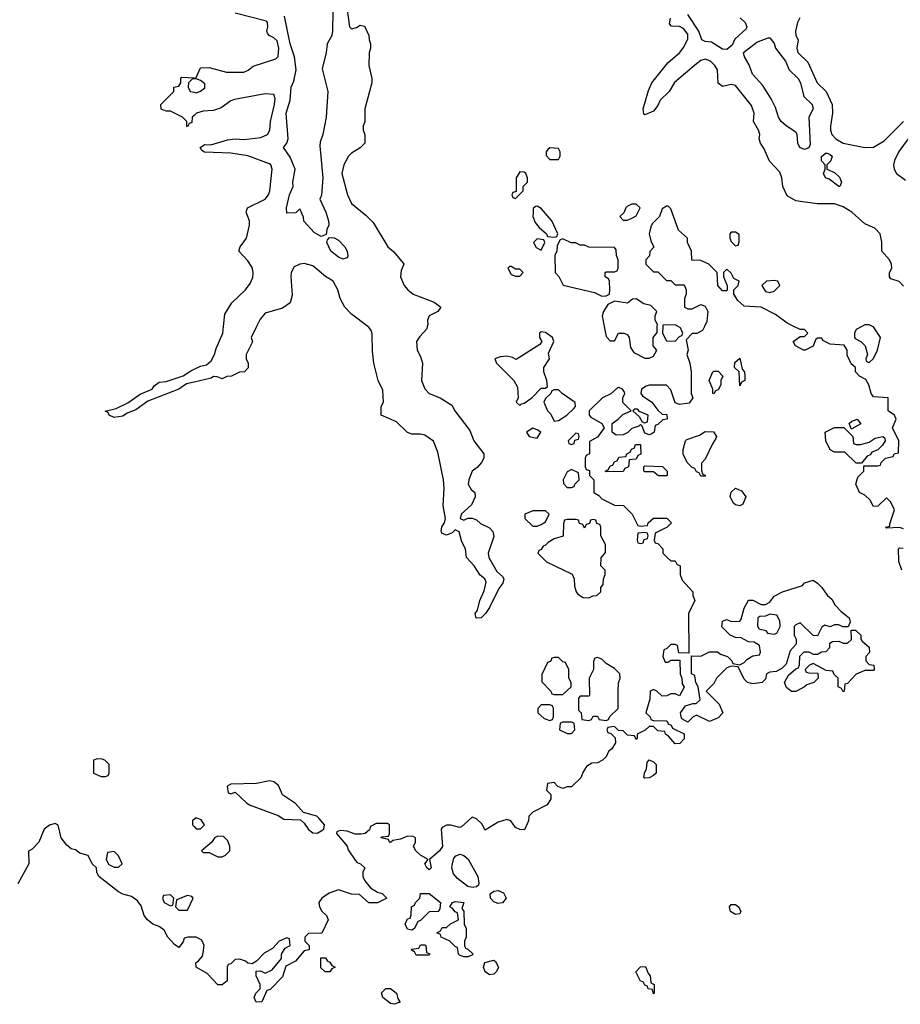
# Model space of a CAD drawing. Header units: inches. Extents: x 2668334 to 2765628, y 828034 to 955234.
# Tile 139 of 218: x 2739191 to 2743274, y 846858 to 851423. Entities that reach past the tile are written whole.
import ezdxf

# ---------------------------------------------------------------- set-up
doc = ezdxf.new("R2010")
doc.units = ezdxf.units.IN
doc.header["$MEASUREMENT"] = 0
for name, color, linetype in [('C7834', 7, 'Continuous'), ('C7835', 7, 'Continuous'), ('C7844', 7, 'Continuous'), ('C7845', 7, 'Continuous')]:
    doc.layers.add(name, color=color, linetype=linetype)

msp = doc.modelspace()

# ---------------------------------------------------------------- linework, layer by layer
at = {"layer": 'C7834', "color": 4}
for points, elevation in [([(2740000, 849742.8), (2739965.2, 849734.8), (2739930, 849709.4), (2739785.2, 849654.8), (2739730, 849614), (2739690, 849599), (2739670, 849585.2), (2739630, 849579), (2739606, 849590), (2739602, 849602), (2739587.3, 849607.3), (2739639.5, 849620.5), (2739692.9, 849647.1), (2739750, 849686), (2739806, 849710), (2739815.3, 849724.7), (2739838, 849742), (2739870, 849744.7), (2739950, 849771), (2739984.5, 849795.5), (2740000, 849802.6)], 8), ([(2740000, 847715.3), (2739992, 847710), (2739992, 847690), (2740000, 847682)], 12), ([(2740000, 847169.5), (2739970.5, 847169.5), (2739954.8, 847165.2), (2739950, 847148), (2739930, 847122), (2739910, 847135.3), (2739879, 847170), (2739861.2, 847201.2), (2739838, 847218), (2739809.4, 847229.4), (2739784, 847250), (2739769, 847270), (2739754, 847314), (2739737.2, 847337.2), (2739710, 847358), (2739670, 847368.7), (2739650, 847379), (2739558, 847450), (2739548.7, 847470), (2739548, 847490), (2739528, 847510), (2739508.4, 847548.4), (2739470, 847559), (2739450, 847574), (2739430, 847579), (2739410, 847595.3), (2739384, 847630), (2739370, 847688), (2739356, 847696), (2739330, 847689.2), (2739304.7, 847670), (2739281, 847610), (2739250, 847578), (2739232, 847568), (2739234, 847510), (2739183.1, 847416.9)], 12)]:
    msp.add_lwpolyline(points, dxfattribs=dict(at, elevation=elevation))
at = {"layer": 'C7834', "color": 4, "elevation": 12}
for points in [[(2739550, 847995.3), (2739534, 847990), (2739534, 847930), (2739570, 847914), (2739590, 847914), (2739602, 847918), (2739606, 847930), (2739606, 847970), (2739586, 847990), (2739574.6, 847994.6)], [(2739630, 847566), (2739598, 847562), (2739592, 847530), (2739605.4, 847505.4), (2739630, 847494), (2739650, 847494), (2739666, 847510), (2739650, 847546)], [(2739890, 847366), (2739858, 847362), (2739854, 847350), (2739862, 847330), (2739890, 847314), (2739902, 847318), (2739906, 847350)], [(2739970, 847362), (2739918, 847342), (2739914, 847310), (2739930, 847294), (2739970, 847294), (2739995.3, 847350), (2739990, 847358)]]:
    msp.add_lwpolyline(points, close=True, dxfattribs=at)
at = {"layer": 'C7835', "color": 4, "elevation": 8}
for points in [[(2740000, 850978.4), (2739991.3, 850970), (2739990, 850946), (2739978, 850942), (2739970, 850926), (2739966, 850930), (2739966, 850950), (2739946, 850970), (2739890, 850998), (2739870, 850998), (2739847.3, 851007.3), (2739846, 851030), (2739906, 851090), (2739906, 851110), (2739930, 851114), (2739938, 851130), (2739938, 851150), (2739944, 851156), (2740000, 851152.5)], [(2740000, 851148.3), (2739992, 851148), (2739974, 851130), (2739972, 851110), (2739982, 851090), (2740000, 851086.1)]]:
    msp.add_lwpolyline(points, dxfattribs=at)
at = {"layer": 'C7844', "color": 4}
for points, elevation in [([(2740289.7, 850000), (2740264.7, 849950), (2740271.1, 849928.9), (2740242, 849870), (2740242, 849850), (2740250.9, 849830.9), (2740251.1, 849808.9), (2740234, 849790), (2740210, 849788), (2740174, 849770), (2740151.3, 849768.7), (2740130, 849758), (2740107.3, 849767.3), (2740090, 849768), (2740079.1, 849760.9), (2740000, 849742.8)], 8), ([(2740000, 849802.6), (2740030, 849816.3), (2740057, 849823), (2740078.6, 849841.4), (2740095.3, 849870), (2740102, 849898), (2740133.2, 849970), (2740136.2, 850000)], 8), ([(2742366.2, 850000), (2742358, 849982), (2742331.6, 849968.4), (2742310, 849968), (2742282, 849938), (2742291.3, 849890), (2742284.7, 849870), (2742298, 849830), (2742304.7, 849790), (2742304.7, 849690), (2742312, 849670), (2742295.3, 849644.7), (2742250, 849638), (2742230, 849646), (2742210, 849706), (2742190, 849728), (2742110, 849728.7), (2742096.9, 849723.1), (2742074, 849710), (2742072, 849690), (2742079.6, 849679.6), (2742122, 849650), (2742150, 849612), (2742170, 849594), (2742192.7, 849592.7), (2742194, 849570), (2742172.7, 849567.3), (2742150, 849546), (2742138, 849542), (2742134, 849510), (2742119.6, 849500.4), (2742110, 849498), (2742090, 849506), (2742078, 849538), (2742070, 849546), (2742062, 849538), (2742030, 849528), (2742011.3, 849508.7), (2741990, 849498), (2741956.4, 849496.4), (2741938, 849510), (2741938, 849550), (2741966, 849570), (2741987.3, 849592.7), (2742026, 849610), (2741988.4, 849648.4), (2741988, 849670), (2741998, 849690), (2741996.4, 849696.4), (2741986, 849710), (2741970, 849718), (2741963.6, 849716.4), (2741931.6, 849688.4), (2741894, 849670), (2741832, 849610), (2741832, 849590), (2741839.6, 849579.6), (2741891, 849551), (2741902, 849530), (2741870, 849488), (2741832.7, 849467.3), (2741834, 849410), (2741818, 849402), (2741814, 849390), (2741814, 849350), (2741818, 849338), (2741832.7, 849332.7), (2741834, 849310), (2741854, 849290), (2741854, 849230), (2741876.9, 849216.9), (2741890, 849202), (2741950, 849172), (2741990.9, 849170.9), (2742030.9, 849130.9), (2742058, 849078), (2742070, 849074), (2742102, 849078), (2742106, 849090), (2742130, 849112), (2742191.3, 849111.3), (2742214, 849090), (2742194, 849070), (2742138, 849042), (2742134, 849010), (2742138, 848998), (2742150, 848994), (2742174, 848970), (2742174, 848950), (2742194, 848930), (2742210, 848914), (2742230, 848914), (2742238, 848898), (2742254, 848890), (2742254, 848850), (2742263.6, 848823.6), (2742312, 848770), (2742312.7, 848752.7), (2742322, 848730), (2742292, 848670), (2742294, 848486), (2742247.3, 848487.3), (2742242, 848522), (2742230, 848526), (2742210, 848526), (2742192.7, 848507.3), (2742178, 848502), (2742174, 848470), (2742184.7, 848444.7), (2742196.4, 848443.6), (2742210, 848454), (2742252.7, 848452.7), (2742254, 848390), (2742262, 848370), (2742263.6, 848343.6), (2742271.6, 848328.4), (2742250, 848288), (2742230, 848298), (2742210, 848298), (2742191.6, 848288.4), (2742170, 848286), (2742146, 848310), (2742130, 848318), (2742114, 848310), (2742112.7, 848272.7), (2742094, 848210), (2742114, 848190), (2742118, 848178), (2742130, 848174), (2742192.7, 848172.7), (2742198, 848158), (2742212.7, 848152.7), (2742218, 848138), (2742272, 848112), (2742271.6, 848088.4), (2742252.7, 848067.3), (2742230, 848066), (2742200.4, 848100.4), (2742186, 848110), (2742182, 848122), (2742150, 848126), (2742130, 848146), (2742110, 848146), (2742091.6, 848128.4), (2742054, 848110), (2742054, 848090), (2742050, 848086), (2742042, 848102), (2742010, 848106), (2741990, 848126), (2741967.3, 848127.3), (2741950, 848146), (2741918, 848142), (2741914, 848130), (2741918, 848118), (2741932.7, 848112.7), (2741952.7, 848092.7), (2741954, 848070), (2741936.9, 848043.1), (2741922, 848030), (2741910, 848006), (2741894, 847990), (2741870, 847978), (2741843.6, 847976.4), (2741819.6, 847960.4), (2741803.6, 847936.4), (2741792.7, 847907.3), (2741750, 847866), (2741730, 847866), (2741710, 847858), (2741687.3, 847867.3), (2741670, 847886), (2741638, 847882), (2741634, 847850), (2741654, 847830), (2741654, 847810), (2741636.9, 847783.1), (2741570, 847748), (2741552, 847730), (2741551.1, 847708.9), (2741532.7, 847667.3), (2741510, 847668), (2741490, 847678), (2741468.4, 847708.4), (2741450, 847715.3), (2741410, 847702), (2741350, 847666), (2741334, 847694), (2741310, 847718), (2741290, 847726), (2741239.6, 847680.4), (2741230, 847678), (2741190, 847688), (2741170, 847688), (2741150, 847678), (2741146, 847670), (2741152, 847590), (2741138, 847570), (2741091.3, 847530), (2741098.8, 847490), (2741090, 847481.2), (2741079, 847490), (2741069.3, 847510), (2741086, 847530), (2741050, 847549), (2741028, 847570), (2741018, 847590), (2741026, 847610), (2741026, 847630), (2741016.4, 847636.4), (2740990, 847638), (2740956.9, 847623.1), (2740922, 847618), (2740911.3, 847608.7), (2740906, 847610), (2740902, 847622), (2740866, 847630), (2740870, 847634), (2740902, 847638), (2740906, 847650), (2740906, 847690), (2740896.4, 847696.4), (2740843.6, 847696.4), (2740818, 847682), (2740812.7, 847667.3), (2740794, 847650), (2740774, 847646), (2740747.2, 847647.2), (2740710, 847660.9), (2740676.9, 847663.1), (2740662, 847658), (2740661, 847650), (2740710.4, 847590.4), (2740714.4, 847574.4), (2740746.4, 847526.4), (2740756, 847516), (2740772, 847510), (2740791.3, 847490), (2740782, 847470), (2740782, 847450), (2740792, 847430), (2740818, 847398), (2740850, 847378), (2740871.6, 847371.6), (2740894, 847350), (2740850.9, 847329.1), (2740810, 847328), (2740767.3, 847367.3), (2740730, 847368), (2740670, 847388.7), (2740626, 847374), (2740592, 847350), (2740578, 847330), (2740582, 847310), (2740592, 847290), (2740614, 847270), (2740622, 847250), (2740591.6, 847188.4), (2740530, 847186), (2740514, 847170), (2740514, 847150), (2740534, 847130), (2740534, 847110), (2740510, 847106), (2740470, 847058), (2740424.7, 847035.3), (2740410, 846986), (2740352.7, 846927.3), (2740338, 846922), (2740314, 846870), (2740288.4, 846868.4), (2740278, 846890), (2740286, 846910), (2740306, 846930), (2740306, 846950), (2740288, 846990), (2740288, 847012), (2740307.3, 847012.7), (2740330, 847002), (2740362, 847018), (2740406, 847070), (2740406, 847090), (2740422, 847118), (2740446, 847130), (2740442, 847162), (2740430, 847166), (2740394, 847150), (2740363.6, 847116.4), (2740325.4, 847094.6), (2740290, 847058), (2740270, 847046), (2740250, 847048), (2740238, 847058), (2740212.7, 847067.3), (2740190, 847066), (2740170, 847046), (2740158, 847042), (2740154, 847030), (2740152.7, 846967.3), (2740130, 846948), (2740110, 846948.7), (2740060.4, 847000.4), (2740009, 847030), (2740008.7, 847050), (2740021.2, 847058.8), (2740038.4, 847081.6), (2740042.9, 847097.1), (2740046.6, 847130), (2740035.5, 847155.5), (2740010, 847169.6), (2740000, 847169.5)], 12), ([(2741081.5, 850000), (2741079.1, 849990), (2741046.1, 849953.9), (2741032, 849930), (2741034.4, 849890), (2741050, 849861), (2741059.5, 849830), (2741054.4, 849750), (2741070, 849710.6), (2741089.3, 849689.3), (2741140.7, 849670), (2741195.6, 849635.6), (2741209.1, 849609.1), (2741278.8, 849518.8), (2741297.3, 849470), (2741344, 849410), (2741344, 849390), (2741333, 849370), (2741313.3, 849346.7), (2741290, 849329), (2741273.4, 849290), (2741270.8, 849270), (2741284.9, 849244.9), (2741301, 849230), (2741302.8, 849210), (2741286.4, 849173.6), (2741238, 849130), (2741234, 849110), (2741250, 849102), (2741270, 849112), (2741290, 849112), (2741310, 849104.7), (2741327.7, 849087.7), (2741370, 849067.3), (2741384.9, 849050), (2741390, 849026), (2741364, 848950), (2741366.8, 848930), (2741404, 848864), (2741430, 848842), (2741436, 848830), (2741431, 848810), (2741413.7, 848786.3), (2741370, 848698), (2741350.9, 848669.1), (2741331, 848649), (2741308.7, 848648.7), (2741304, 848670), (2741314.6, 848685.4), (2741325.2, 848730), (2741345.6, 848774.4), (2741354.6, 848814.6), (2741348.7, 848830), (2741327, 848847), (2741299.3, 848890), (2741262.7, 848930), (2741259, 848970), (2741242, 849002), (2741228.7, 849048.7), (2741210, 849058), (2741196.8, 849043.2), (2741170, 849032.7), (2741150, 849041.2), (2741145.1, 849050), (2741148, 849072), (2741161.2, 849090), (2741166, 849110), (2741154.5, 849170), (2741159, 849250), (2741156, 849290), (2741130, 849418), (2741110, 849468.7), (2741070, 849496), (2741050, 849501.2), (2741010, 849501.2), (2740990, 849509), (2740938, 849558), (2740868, 849590), (2740868, 849630), (2740878, 849650), (2740874.6, 849705.4), (2740854, 849750), (2740834, 849830), (2740826.6, 849886.6), (2740826.3, 849966.3), (2740821.5, 849981.5), (2740810, 849997.2), (2740806.3, 850000)], 8), ([(2741901.4, 850000), (2741910, 849954), (2741930, 849934), (2741950, 849934), (2741968, 849970), (2741994, 849970), (2742010, 849962), (2742018, 849950), (2742023.6, 849903.6), (2742039.6, 849879.6), (2742090, 849854), (2742110, 849854), (2742130, 849862), (2742146, 849890), (2742128, 849910), (2742128.7, 849950), (2742147.3, 849972.7), (2742147.8, 850000)], 12), ([(2742173.7, 850000), (2742172, 849970), (2742190, 849934), (2742230, 849932), (2742250, 849954), (2742262, 849958), (2742266, 849970), (2742254.6, 849994.6), (2742244.6, 850000)], 12), ([(2743290, 849062), (2743270, 849068), (2743210, 849066), (2743206, 849070), (2743226, 849074), (2743226, 849086), (2743248, 849150), (2743230, 849186), (2743210, 849206), (2743170, 849168), (2743150, 849166), (2743134.6, 849194.6), (2743110, 849218), (2743086, 849230), (2743068, 849270), (2743078, 849302), (2743106, 849330), (2743106, 849354), (2743170, 849354), (2743182, 849358), (2743186, 849370), (2743206, 849390), (2743242, 849398), (2743246, 849410), (2743266, 849414), (2743268, 849470), (2743238, 849530), (2743255.3, 849570), (2743248, 849590), (2743218, 849610), (2743218, 849670), (2743150, 849674), (2743139.3, 849690), (2743129.2, 849729.2), (2743114, 849754), (2743086, 849770), (2743066, 849790), (2743066, 849810), (2743047.3, 849827.3), (2743040.4, 849840.4), (2743028, 849868), (2743028.7, 849890), (2743014, 849914), (2742950, 849919), (2742915.3, 849935.3), (2742910, 849946), (2742890, 849946), (2742882, 849938), (2742871.1, 849908.9), (2742834, 849890), (2742826, 849890), (2742788, 849910), (2742778, 849930), (2742810, 849954), (2742830, 849954), (2742846, 849970), (2742830, 849986), (2742810, 849986), (2742781.4, 850000)], 12), ([(2743095.5, 850000), (2743070, 849986), (2743062, 849970), (2743062, 849950), (2743064.7, 849944.7), (2743091.1, 849931.1), (2743110.9, 849910.9), (2743122, 849870), (2743114, 849850), (2743118, 849838), (2743130, 849834), (2743150, 849852), (2743168.7, 849890), (2743182, 849950), (2743150, 849998), (2743146, 850000)], 12), ([(2743282, 848870), (2743268.4, 848911.6), (2743266, 848970), (2743270, 848974), (2743287.3, 848972.7)], 12), ([(2740000, 847682), (2740010, 847672), (2740030, 847672), (2740048, 847690), (2740033.2, 847713.2), (2740010, 847722), (2740000, 847715.3)], 12)]:
    msp.add_lwpolyline(points, dxfattribs=dict(at, elevation=elevation))
at = {"layer": 'C7844', "color": 4, "elevation": 12}
for points in [[(2741610, 849975.3), (2741602, 849970), (2741602, 849950), (2741612, 849930), (2741603.6, 849916.4), (2741492.7, 849847.3), (2741476.4, 849856.4), (2741450, 849862), (2741419.6, 849860.4), (2741394, 849850), (2741402, 849830), (2741482, 849750), (2741499.6, 849719.6), (2741502, 849670), (2741494, 849650), (2741510, 849634), (2741518, 849642), (2741530, 849644.7), (2741566, 849670), (2741610, 849714), (2741630, 849714), (2741638, 849722), (2741635.3, 849750), (2741622, 849790), (2741622, 849810), (2741648.7, 849850), (2741644, 849876), (2741668, 849930), (2741662, 849950), (2741630, 849973.2)], [(2742530, 849726), (2742528, 849790), (2742506, 849810), (2742507.3, 849832.7), (2742530, 849854), (2742542, 849802), (2742552, 849790), (2742554, 849770), (2742554, 849750), (2742538, 849742)], [(2742410, 849688), (2742406, 849690), (2742406, 849710), (2742388, 849750), (2742406, 849790), (2742410, 849794), (2742430, 849794), (2742451.3, 849770), (2742442, 849750), (2742442, 849730), (2742430, 849706), (2742418, 849702)], [(2741690, 849706), (2741670, 849706), (2741658, 849702), (2741654, 849690), (2741630, 849666), (2741622, 849650), (2741638, 849610), (2741653.7, 849593.7), (2741670, 849562), (2741690, 849564.7), (2741728.7, 849590), (2741760.4, 849619.6), (2741768, 849630), (2741767.3, 849647.3), (2741706, 849690)], [(2742056.4, 849616.4), (2742043.6, 849616.4), (2742034, 849610), (2742063.6, 849583.6), (2742078, 849558), (2742090, 849554), (2742102, 849558), (2742106, 849590), (2742066, 849606)], [(2741570, 849528.7), (2741542, 849510), (2741554, 849490), (2741590, 849482), (2741608, 849510), (2741590, 849522)], [(2743070, 849454), (2743090, 849454), (2743130, 849464.7), (2743157.2, 849482.8), (2743194, 849490), (2743202, 849482), (2743204.7, 849470), (2743192, 849450), (2743170.7, 849429.3), (2743142.8, 849417.2), (2743134.8, 849405.2), (2743121, 849399), (2743094, 849366), (2743090, 849366), (2743070, 849366), (2743018, 849418), (2742970, 849418), (2742950, 849428), (2742929, 849470), (2742926, 849510), (2742970, 849531.3), (2743012, 849532), (2743054, 849490), (2743058, 849458)], [(2743046, 849526), (2743038, 849550), (2743050, 849562), (2743074, 849570), (2743091.6, 849548.4), (2743050, 849526)], [(2741770, 849506), (2741734, 849470), (2741738, 849458), (2741750, 849454), (2741762, 849458), (2741766, 849474), (2741782, 849478), (2741786, 849490), (2741782, 849502)], [(2742350, 849306), (2742342, 849322), (2742330, 849326), (2742322, 849342), (2742310, 849346), (2742286, 849370), (2742268.4, 849408.4), (2742268, 849430), (2742278, 849470), (2742284, 849476), (2742343.1, 849496.9), (2742370, 849514), (2742408, 849512), (2742422, 849490), (2742419.6, 849480.4), (2742403.6, 849456.4), (2742370, 849386), (2742352.7, 849367.3), (2742352.7, 849332.7), (2742358, 849318), (2742372, 849310), (2742370, 849306)], [(2741910, 849326), (2741906, 849330), (2741922, 849338), (2741930, 849354), (2741942, 849358), (2741950, 849374), (2741962, 849378), (2741970, 849394), (2742002, 849398), (2742006, 849410), (2742022, 849418), (2742028, 849432), (2742042, 849438), (2742047.3, 849452.7), (2742070, 849454), (2742071.6, 849408.4), (2742058, 849402), (2742050, 849386), (2742018, 849382), (2742014, 849350), (2741998, 849342), (2741990, 849328)], [(2742152.7, 849307.3), (2742130, 849326), (2742090, 849326), (2742086, 849330), (2742086, 849350), (2742090, 849354), (2742171.6, 849351.6), (2742194, 849330), (2742194, 849310), (2742190, 849308)], [(2741750, 849338), (2741730, 849326), (2741712, 849290), (2741712.7, 849272.7), (2741730, 849254), (2741750, 849254), (2741762, 849258), (2741766, 849270), (2741786, 849290), (2741782, 849322)], [(2742530, 849169), (2742510, 849174), (2742501.5, 849181.5), (2742485.2, 849210), (2742490, 849232), (2742510, 849251.3), (2742538, 849238), (2742558, 849210), (2742543.6, 849176.4)], [(2741630, 849146), (2741570, 849146), (2741534, 849130), (2741534, 849110), (2741570, 849074), (2741590, 849074), (2741610, 849082), (2741630, 849094), (2741646, 849130)], [(2741850, 849106), (2741838, 849102), (2741832.7, 849087.3), (2741818, 849082), (2741810, 849066), (2741802, 849082), (2741787.3, 849087.3), (2741782, 849102), (2741770, 849106), (2741730, 849106), (2741718, 849102), (2741712.7, 849087.3), (2741711.3, 849028.7), (2741670, 849015.3), (2741641, 848999), (2741630, 848986), (2741618, 848982), (2741610, 848966), (2741598, 848962), (2741594, 848950), (2741634, 848910), (2741752.7, 848852.7), (2741762, 848830), (2741763.6, 848796.4), (2741772, 848770), (2741779.6, 848759.6), (2741803.6, 848743.6), (2741830, 848742), (2741848.4, 848751.6), (2741867.3, 848752.7), (2741886, 848770), (2741886, 848790), (2741896.4, 848803.6), (2741898, 848830), (2741906, 848850), (2741906, 848870), (2741886, 848890), (2741887.3, 848927.3), (2741907.3, 848952.7), (2741908, 848990), (2741886, 849030), (2741886, 849070), (2741882, 849082), (2741867.3, 849087.3), (2741862, 849102)], [(2742090, 849046), (2742058, 849042), (2742054, 849010), (2742058, 848998), (2742070, 848994), (2742082, 848998), (2742087.3, 849012.7), (2742102, 849018), (2742106, 849030), (2742102, 849042)], [(2743032.7, 848607.3), (2743008.7, 848608.7), (2742990, 848618), (2742970, 848618), (2742950, 848608), (2742924.7, 848615.3), (2742910, 848606), (2742890, 848566), (2742870, 848568), (2742810, 848626), (2742790, 848618), (2742782, 848610), (2742782, 848570), (2742791.1, 848551.1), (2742792, 848528), (2742763.6, 848496.4), (2742745.4, 848434.6), (2742725.4, 848414.6), (2742699.6, 848400.4), (2742670, 848398), (2742654, 848390), (2742650, 848366), (2742634, 848350), (2742590, 848344), (2742566, 848350), (2742550, 848366), (2742522, 848422), (2742490, 848426), (2742470, 848418), (2742422, 848370), (2742410, 848346), (2742374, 848310), (2742434, 848250), (2742452, 848210), (2742430, 848186), (2742390, 848168.7), (2742330, 848198), (2742314, 848190), (2742290, 848166), (2742262, 848182), (2742258, 848190), (2742255.3, 848210), (2742278, 848242), (2742312.7, 848252.7), (2742327.3, 848252.7), (2742346, 848270), (2742338, 848330), (2742326, 848350), (2742322, 848382), (2742306, 848390), (2742306, 848474), (2742350, 848472), (2742390, 848492), (2742427.3, 848492.7), (2742441, 848481), (2742474, 848470), (2742494, 848450), (2742498, 848438), (2742530, 848432), (2742550, 848442), (2742563.1, 848456.9), (2742590, 848474), (2742622, 848478), (2742626, 848490), (2742622, 848522), (2742596.4, 848536.4), (2742570, 848538), (2742536.4, 848556.4), (2742510, 848558), (2742486, 848570), (2742447.3, 848607.3), (2742450, 848634), (2742470, 848642), (2742490, 848632), (2742530, 848634), (2742536.4, 848643.6), (2742550, 848694), (2742570, 848732), (2742590, 848732), (2742630, 848711.3), (2742650, 848711.3), (2742670, 848722), (2742689.5, 848750.5), (2742728, 848770), (2742820.4, 848799.6), (2742830, 848811.3), (2742870, 848824.7), (2742890.6, 848810.6), (2742911.3, 848790), (2742935.3, 848755.3), (2742956.8, 848736.8), (2742971.3, 848710), (2742999.8, 848679.8), (2743038, 848650), (2743042, 848630)], [(2742670, 848666), (2742650, 848658), (2742623.6, 848656.4), (2742614, 848650), (2742612.7, 848612.7), (2742618, 848598), (2742651.6, 848591.6), (2742658, 848578), (2742690, 848574), (2742702, 848578), (2742718, 848610), (2742716.4, 848636.4), (2742702, 848662)], [(2743010, 848306), (2743002, 848322), (2742986, 848330), (2742986, 848370), (2742967.3, 848387.3), (2742962, 848402), (2742930, 848406), (2742870, 848438), (2742854, 848430), (2742834, 848410), (2742838, 848398), (2742850, 848394), (2742892.7, 848392.7), (2742894, 848370), (2742874, 848350), (2742841, 848339), (2742830.9, 848329.1), (2742790, 848308.7), (2742770, 848308), (2742747.3, 848327.3), (2742738, 848350), (2742756.4, 848383.6), (2742790, 848414), (2742802, 848418), (2742807.3, 848432.7), (2742808.4, 848471.6), (2742828, 848492), (2742850, 848492), (2742870, 848482), (2742890, 848482), (2742908.4, 848491.6), (2742930, 848494), (2742947.3, 848512.7), (2742948.4, 848531.6), (2742960.4, 848539.6), (2742990, 848542), (2743010, 848532), (2743030, 848532), (2743048, 848550), (2743047.3, 848592.7), (2743067.3, 848592.7), (2743091.3, 848570), (2743092, 848550), (2743099.6, 848539.6), (2743130, 848514), (2743131.1, 848488.9), (2743114, 848470), (2743114, 848450), (2743130, 848434), (2743152, 848430), (2743154, 848410), (2743150, 848406), (2743110, 848406), (2743070, 848388), (2743030, 848346), (2743018, 848342), (2743014, 848310)], [(2741690, 848466), (2741670, 848466), (2741658, 848462), (2741652, 848448), (2741638, 848442), (2741612.7, 848387.3), (2741612.7, 848352.7), (2741654, 848310), (2741658, 848298), (2741670, 848294), (2741710, 848294), (2741748, 848330), (2741748, 848350), (2741738, 848370), (2741738, 848410), (2741722, 848442), (2741710, 848446)], [(2741870, 848466), (2741858, 848462), (2741852.7, 848447.3), (2741851.3, 848410), (2741831.3, 848370), (2741834, 848290), (2741830, 848286), (2741790, 848286), (2741782, 848278), (2741782, 848222), (2741794, 848210), (2741798, 848178), (2741830, 848174), (2741842, 848178), (2741850, 848194), (2741870, 848194), (2741878, 848178), (2741910, 848174), (2741922, 848178), (2741927.3, 848192.7), (2741966, 848230), (2741966, 848310), (2741968.4, 848348.4), (2741975.3, 848370), (2741974, 848390), (2741950, 848415.3), (2741910, 848438), (2741890, 848458)], [(2741650, 848246), (2741610, 848246), (2741594, 848230), (2741594, 848210), (2741623.6, 848183.6), (2741650, 848174), (2741662, 848178), (2741666, 848190), (2741666, 848230), (2741662, 848242)], [(2741750, 848166), (2741710, 848166), (2741698, 848162), (2741694, 848130), (2741730, 848114), (2741750, 848114), (2741766, 848130), (2741762, 848162)], [(2742090, 847906), (2742086, 847910), (2742088, 847930), (2742098, 847950), (2742100.4, 847979.6), (2742110, 847992), (2742130, 847982), (2742142, 847970), (2742142, 847930), (2742130, 847918), (2742110, 847908)], [(2740350, 847894), (2740290, 847882), (2740170, 847878), (2740154, 847870), (2740158, 847838), (2740170, 847834), (2740190, 847842), (2740244.7, 847790), (2740260.5, 847780.5), (2740390, 847733.4), (2740416.3, 847716.3), (2740493, 847713), (2740510, 847697.3), (2740530, 847667.7), (2740550, 847653), (2740570, 847650.7), (2740590, 847662.8), (2740602, 847670), (2740604, 847690), (2740579.6, 847719.6), (2740569.5, 847729.5), (2740507, 847747), (2740469.6, 847789.6), (2740409.6, 847829.6), (2740392.1, 847872.1), (2740370, 847889.2)], [(2740110, 847638), (2740094, 847630), (2740082, 847610), (2740034, 847570), (2740042, 847562), (2740070, 847562), (2740110, 847542), (2740130, 847542), (2740146, 847550), (2740166, 847570), (2740166, 847590), (2740156.4, 847616.4), (2740136.4, 847636.4)], [(2741290, 847399.7), (2741270, 847404.7), (2741221, 847441), (2741202.5, 847462.5), (2741195.1, 847490), (2741196.6, 847503.4), (2741203.9, 847536.1), (2741214.2, 847545.8), (2741233.4, 847553.4), (2741250, 847547.3), (2741270.5, 847530.5), (2741315.8, 847450), (2741320.5, 847419.5), (2741319.1, 847410), (2741310, 847402.9)], [(2741410, 847325.1), (2741390, 847332.3), (2741374.5, 847350), (2741372.7, 847370), (2741390, 847383), (2741410, 847386), (2741434.7, 847374.7), (2741447.3, 847350), (2741430, 847329.2)], [(2741010, 847202), (2740990, 847206), (2740978, 847230), (2740990, 847254), (2741002, 847258), (2741007.3, 847272.7), (2741008, 847310), (2741022, 847318), (2741026, 847330), (2741046, 847350), (2741050, 847372), (2741090, 847371.3), (2741142, 847330), (2741139.6, 847300.4), (2741131.6, 847288.4), (2741090, 847286), (2741050, 847246), (2741038, 847242), (2741022, 847210)], [(2741250, 847078), (2741230, 847086), (2741226, 847090), (2741222, 847122), (2741210, 847126), (2741186, 847150), (2741146, 847170), (2741142, 847182), (2741126, 847190), (2741142, 847198), (2741150, 847214), (2741170, 847214), (2741188.4, 847231.6), (2741226, 847250), (2741222, 847282), (2741210, 847286), (2741200.4, 847300.4), (2741186, 847310), (2741198, 847330), (2741210, 847334.8), (2741250.8, 847330), (2741242, 847302), (2741251.3, 847290), (2741252, 847230), (2741262, 847210), (2741262, 847170), (2741254, 847150), (2741254, 847130), (2741258, 847118), (2741270, 847114), (2741294, 847090), (2741290, 847086), (2741270, 847078)], [(2742510, 847274), (2742487.5, 847287.5), (2742482.7, 847310), (2742490, 847321), (2742510, 847321), (2742524.7, 847310), (2742534.8, 847290), (2742530, 847278)], [(2741030, 847086), (2741022, 847102), (2741006, 847110), (2741010, 847114), (2741042, 847118), (2741050, 847134), (2741070, 847134), (2741074, 847130), (2741078, 847098), (2741092.7, 847092.7), (2741090, 847086)], [(2740630, 847008), (2740608.4, 847008.4), (2740587.3, 847027.3), (2740587.3, 847072.7), (2740610, 847074), (2740618, 847058), (2740630, 847054), (2740638, 847038), (2740654, 847030), (2740638, 847022)], [(2741370, 846995.3), (2741348.9, 847008.9), (2741342, 847030), (2741348.7, 847051.3), (2741390, 847062), (2741396.9, 847056.9), (2741411.3, 847030), (2741402, 847010), (2741390, 846998)], [(2742130, 846906), (2742126, 846926), (2742106, 846930), (2742102, 846942), (2742090, 846946), (2742082, 846962), (2742070, 846966), (2742048.7, 847008.7), (2742070, 847032), (2742090, 847034), (2742094, 847030), (2742103.6, 847003.6), (2742114, 846990), (2742118, 846958), (2742134, 846950), (2742134, 846910)], [(2740930, 846858), (2740910, 846862), (2740875.3, 846890), (2740868.4, 846911.6), (2740888.4, 846931.6), (2740910.9, 846930.9), (2740938, 846910), (2740944.7, 846884.7), (2740954, 846870), (2740954, 846866), (2740950, 846866)]]:
    msp.add_lwpolyline(points, close=True, dxfattribs=at)
at = {"layer": 'C7845', "color": 4}
for points, elevation in [([(2740000, 851152.5), (2740008, 851152), (2740030, 851198.8), (2740070, 851200.7), (2740150, 851179.3), (2740230, 851179.3), (2740251.3, 851188.7), (2740273.4, 851206.6), (2740378.7, 851241.3), (2740390, 851252), (2740393.6, 851290), (2740385.1, 851325.1), (2740370, 851339.3), (2740348.7, 851350), (2740340.9, 851360.9), (2740337.2, 851370), (2740342.7, 851390), (2740341.2, 851410), (2740335.1, 851415.1), (2740190, 851452.3)], 8), ([(2740642.6, 851462.6), (2740642.4, 851370), (2740638, 851350), (2740617.1, 851310), (2740612.7, 851270), (2740594.4, 851194.4), (2740620.4, 851090), (2740612.2, 850970), (2740597.3, 850890), (2740584.4, 850855.6), (2740582.4, 850837.6), (2740596.5, 850690), (2740590.4, 850609.6), (2740582.8, 850590), (2740610.3, 850530.3), (2740623, 850490), (2740624.9, 850470), (2740614.8, 850450), (2740612.7, 850427.3), (2740590, 850418), (2740556.4, 850436.4), (2740508.4, 850488.4), (2740507.3, 850507.3), (2740490, 850546), (2740472, 850528), (2740430, 850526), (2740429.2, 850550), (2740442, 850610), (2740459, 850650), (2740457.2, 850670), (2740469.2, 850730), (2740444.9, 850784.9), (2740414, 850830), (2740429.6, 850850.4), (2740437, 850870), (2740427.1, 850990), (2740446, 851050), (2740449.5, 851110.5), (2740462, 851138), (2740472.7, 851190), (2740465.1, 851250), (2740446, 851310), (2740418.7, 851438.7)], 4), ([(2740706, 851490), (2740721, 851390), (2740730, 851381), (2740752.9, 851387.1), (2740770, 851398), (2740790, 851392), (2740811, 851350), (2740811.3, 851330), (2740818, 851310), (2740818, 851290), (2740811.6, 851268.4), (2740811, 851210), (2740824.7, 851150), (2740824.7, 851130), (2740791.1, 851008.9), (2740791, 850949), (2740784.7, 850930), (2740784.7, 850910), (2740791.3, 850890), (2740791.3, 850850), (2740770, 850828), (2740730, 850804), (2740716, 850790), (2740694, 850750), (2740684.9, 850710), (2740710.7, 850610), (2740730, 850571.3), (2740796.9, 850516.9), (2740830, 850482), (2740898, 850370), (2740926.4, 850346.4), (2740970, 850294), (2740972, 850290), (2740959.6, 850260.4), (2740957.3, 850230), (2740974.8, 850190), (2740990.8, 850170), (2741016, 850150), (2741113.5, 850113.5), (2741144.7, 850090), (2741130.8, 850070), (2741090.5, 850049.5), (2741082, 850030), (2741083.8, 850010), (2741081.5, 850000)], 8), ([(2742531.7, 851431.7), (2742554.8, 851410), (2742562.8, 851390), (2742559.8, 851380.2), (2742507.1, 851332.9), (2742494.8, 851305.2), (2742470, 851284), (2742450, 851286), (2742398.3, 851318.3), (2742370, 851322), (2742354, 851330), (2742340.5, 851370), (2742290, 851446)], 4), ([(2743290, 850188), (2743269.2, 850209.2), (2743230, 850222), (2743224, 850230), (2743224, 850250), (2743235.3, 850270), (2743234, 850290), (2743224, 850310), (2743189.2, 850350), (2743189.1, 850390.9), (2743180.9, 850430), (2743156.9, 850456.9), (2743110, 850476.9), (2743049.6, 850530), (2743010, 850555.4), (2742970, 850569.6), (2742889.7, 850569.7), (2742790, 850582.7), (2742750, 850606), (2742730, 850648.7), (2742725.1, 850690), (2742716.3, 850716.3), (2742667.5, 850767.5), (2742643.7, 850823.7), (2742626, 850850), (2742619.3, 850870), (2742622.7, 850890), (2742617.2, 850910), (2742594, 850950), (2742597.2, 850990), (2742584.8, 851024.8), (2742510, 851117), (2742490, 851122), (2742450, 851113.2), (2742430, 851128.7), (2742426.6, 851190), (2742415.1, 851210), (2742395.1, 851230), (2742370, 851239.6), (2742350, 851233), (2742330, 851218), (2742228, 851132), (2742203.1, 851090), (2742161.6, 851050), (2742150, 851025.2), (2742130, 850999.3), (2742090, 850982), (2742084.7, 850984.7), (2742082.7, 851010), (2742106.2, 851093.8), (2742122, 851130), (2742197.3, 851222.8), (2742251.6, 851270), (2742270, 851293.4), (2742290, 851332), (2742290, 851356), (2742270, 851382.4), (2742250, 851391.6), (2742212.9, 851392.9), (2742203.7, 851403.7), (2742209.5, 851430)], 8), ([(2742809.1, 851430.9), (2742797.1, 851410), (2742788.2, 851370), (2742790.7, 851350), (2742800.5, 851330), (2742794.8, 851290), (2742798.8, 851270), (2742845.8, 851225.8), (2742888.4, 851130), (2742930.4, 851090.4), (2742958, 851030), (2742960.5, 850990), (2742950.5, 850929.5), (2742950.4, 850910), (2742957.1, 850890), (2742975.5, 850870), (2743010, 850850.3), (2743110.3, 850830.4), (2743150, 850832.2), (2743199.5, 850860.5), (2743288.7, 850950)], 8), ([(2740000, 851086.1), (2740010, 851084), (2740030, 851091), (2740050, 851107.3), (2740050, 851126), (2740030, 851141.2), (2740010, 851148.7), (2740000, 851148.3)], 8), ([(2740136.2, 850000), (2740142, 850058), (2740175.3, 850110), (2740239, 850170), (2740260.2, 850199.8), (2740271.9, 850228.1), (2740274, 850250), (2740270, 850274), (2740250, 850305.2), (2740208, 850350), (2740214, 850370), (2740242.7, 850410), (2740257.2, 850470), (2740257.2, 850490), (2740242, 850530), (2740243.1, 850536.9), (2740248, 850550), (2740330, 850590.6), (2740345.1, 850610), (2740351.5, 850630), (2740362.7, 850730), (2740356, 850750), (2740350, 850755.1), (2740250, 850791.8), (2740170, 850803.7), (2740049.1, 850809.1), (2740036.4, 850816.4), (2740028, 850830), (2740050, 850844.7), (2740078, 850842), (2740154.8, 850865.2), (2740190, 850870.6), (2740230, 850867.7), (2740310, 850877.1), (2740341.2, 850890), (2740352, 850910), (2740354, 850950), (2740373.6, 851030), (2740375.9, 851055.9), (2740370, 851075.1), (2740330, 851079.6), (2740187.3, 851052.7), (2740170, 851046.6), (2740125.8, 851014.2), (2740090, 851002), (2740042, 850998), (2740012, 850990), (2740000, 850978.4)], 8), ([(2743310.4, 850869.6), (2743268.3, 850811.7), (2743247.7, 850770), (2743243, 850750), (2743245.5, 850730), (2743257.3, 850710), (2743299, 850679)], 8), ([(2742781.4, 850000), (2742750, 850015.3), (2742696, 850056), (2742630, 850089.2), (2742550, 850095.3), (2742520.9, 850120.9), (2742502, 850150), (2742502, 850170), (2742522, 850190), (2742528, 850210), (2742503.2, 850223.2), (2742490, 850248), (2742470, 850266), (2742454, 850250), (2742454, 850230), (2742471.1, 850191.1), (2742472, 850170), (2742470, 850166), (2742450, 850166), (2742428, 850190), (2742426, 850250), (2742386, 850290), (2742350, 850306), (2742307.3, 850307.3), (2742306, 850350), (2742288, 850390), (2742288, 850410), (2742246.8, 850446.8), (2742210, 850546), (2742198, 850558), (2742190, 850558), (2742170, 850546), (2742158, 850510), (2742124, 850476), (2742118, 850462), (2742110.8, 850430), (2742118, 850398), (2742131.3, 850368.7), (2742112.7, 850347.3), (2742111.6, 850328.4), (2742094, 850310), (2742094, 850290), (2742130, 850254), (2742150, 850254), (2742190, 850214), (2742210, 850214), (2742230, 850194), (2742272.7, 850192.7), (2742282, 850170), (2742282, 850150), (2742274, 850130), (2742274, 850090), (2742290, 850082), (2742310, 850082), (2742350, 850102), (2742370, 850094), (2742382, 850070), (2742376.9, 850023.1), (2742366.2, 850000)], 12), ([(2740806.3, 850000), (2740730, 850057), (2740699.5, 850090), (2740677, 850130), (2740666.6, 850170), (2740645.2, 850210), (2740610, 850232), (2740550, 850280.9), (2740510, 850292), (2740490, 850289.3), (2740463.8, 850276.2), (2740450.7, 850250), (2740448.3, 850231.7), (2740454.9, 850145.1), (2740446, 850110), (2740410, 850086), (2740330, 850062), (2740306.4, 850033.6), (2740289.7, 850000)], 8), ([(2742147.8, 850000), (2742148, 850010), (2742138, 850030), (2742138, 850050), (2742146, 850070), (2742118, 850098), (2742085.6, 850105.6), (2742050, 850128), (2742032.7, 850127.3), (2742010, 850108), (2741950, 850118), (2741918, 850102), (2741898, 850070), (2741892, 850050), (2741901.4, 850000)], 12), ([(2742244.6, 850000), (2742230, 850008), (2742174, 850006), (2742173.7, 850000)], 12), ([(2743146, 850000), (2743130, 850008), (2743110, 850008), (2743095.5, 850000)], 12)]:
    msp.add_lwpolyline(points, dxfattribs=dict(at, elevation=elevation))
for points, elevation in [([(2742830, 850821.2), (2742809.3, 850830), (2742799.3, 850850), (2742796, 850890), (2742790, 850902), (2742745.2, 850930), (2742722.7, 850950), (2742709.4, 850970), (2742695.6, 851015.6), (2742676.1, 851056.1), (2742637.7, 851117.7), (2742589.3, 851170), (2742573.3, 851213.3), (2742552.7, 851250), (2742548, 851270), (2742610, 851318), (2742662, 851338), (2742670, 851338), (2742678, 851330), (2742690, 851312), (2742696.3, 851290), (2742741.6, 851230), (2742759.3, 851190), (2742800.4, 851150), (2742812.4, 851130), (2742826.7, 851066.7), (2742866, 851030), (2742870.7, 851010), (2742850.5, 850970), (2742856, 850844), (2742850, 850828.7)], 4), ([(2741650, 850828), (2741639.6, 850820.4), (2741632, 850810), (2741632.7, 850792.7), (2741650, 850774), (2741690, 850774), (2741698, 850790), (2741698, 850810), (2741690, 850826)], 12), ([(2742990, 850649.3), (2742944, 850684), (2742928, 850690), (2742918, 850710), (2742926, 850730), (2742926, 850750), (2742908.4, 850768.4), (2742908.4, 850788.4), (2742930, 850804.7), (2742950, 850798), (2742958, 850790), (2742951.6, 850768.4), (2742934, 850750), (2742934, 850730), (2742970, 850714), (2742992.7, 850692.7), (2743002, 850670), (2742994, 850650)], 4), ([(2741510, 850718), (2741494, 850690), (2741494, 850626), (2741478, 850622), (2741474, 850610), (2741478, 850598), (2741490, 850594), (2741526, 850630), (2741526, 850650), (2741546, 850670), (2741546, 850690), (2741538, 850710), (2741530, 850715.3)], 12), ([(2741590, 850558), (2741583.6, 850556.4), (2741572.7, 850547.3), (2741571.6, 850528.4), (2741571.3, 850510), (2741582, 850482), (2741599.6, 850459.6), (2741634, 850430), (2741638, 850418), (2741670, 850414), (2741682, 850418), (2741686, 850430), (2741658, 850490), (2741610, 850548)], 12), ([(2742050, 850568), (2742030, 850568), (2742010, 850558), (2742002, 850550), (2741992.7, 850527.3), (2741974, 850510), (2741990, 850494), (2742010, 850494), (2742030, 850502), (2742050, 850514), (2742068, 850550)], 12), ([(2740690, 850313.2), (2740670, 850321.2), (2740634, 850350), (2740615.3, 850390), (2740618, 850402), (2740627.3, 850412.7), (2740649, 850411), (2740670, 850400.7), (2740699.1, 850370), (2740710.4, 850350), (2740713.2, 850326.8), (2740710, 850318)], 4), ([(2741590, 850406), (2741574, 850390), (2741586, 850366), (2741610, 850354), (2741626, 850390), (2741622, 850402)], 12), ([(2741710, 850406), (2741698, 850402), (2741683.6, 850376.4), (2741682, 850350), (2741672, 850330), (2741674, 850250), (2741691.6, 850231.6), (2741711.6, 850191.6), (2741857.3, 850157.3), (2741890, 850141), (2741910, 850142), (2741926, 850150), (2741928, 850170), (2741926, 850210), (2741922, 850222), (2741906, 850230), (2741906, 850250), (2741910, 850254), (2741950, 850254), (2741962, 850258), (2741966, 850270), (2741966, 850310), (2741958, 850330), (2741956.4, 850356.4), (2741950, 850366), (2741830, 850368), (2741810, 850378), (2741790, 850378), (2741770, 850388), (2741748.9, 850388.9)], 12), ([(2742510, 850438), (2742490, 850438), (2742484.7, 850430), (2742484.7, 850410), (2742490, 850394), (2742510, 850374), (2742522, 850378), (2742527.3, 850392.7), (2742527.3, 850427.3)], 12), ([(2741470, 850278), (2741462, 850278), (2741454, 850270), (2741470, 850242), (2741490, 850234), (2741510, 850234), (2741526, 850250), (2741510, 850266), (2741490, 850266)], 12), ([(2742690, 850213.2), (2742654, 850210), (2742632, 850190), (2742650, 850162), (2742670, 850158), (2742690, 850164.7), (2742715.3, 850190), (2742706, 850210)], 12)]:
    msp.add_lwpolyline(points, close=True, dxfattribs=dict(at, elevation=elevation))

doc.saveas('drawing.dxf')
